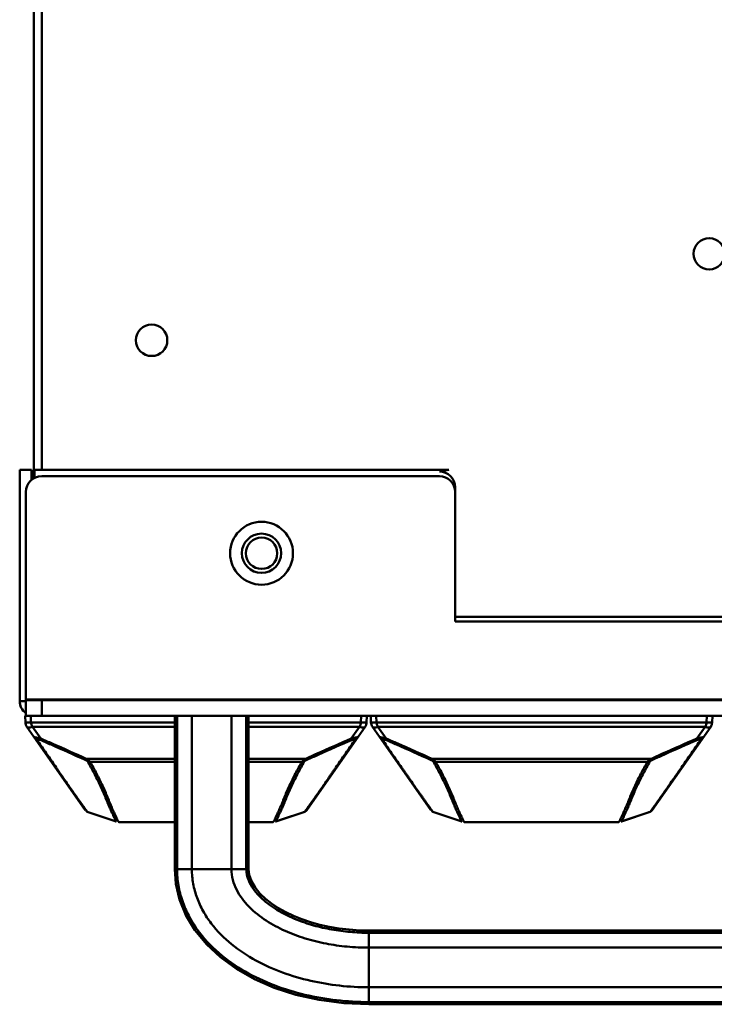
# Model space of a CAD drawing. Header units: millimetres. Extents: x 6596 to 7860, y -415 to 716.
# Tile 22 of 56: x 7684 to 7772, y -171 to -45. Entities that reach past the tile are written whole.
import ezdxf

# ---------------------------------------------------------------- set-up
doc = ezdxf.new("R2010")
doc.units = ezdxf.units.MM
doc.header["$LTSCALE"] = 81.675
doc.layers.get('0').update_dxf_attribs({"linetype": 'CONTINUOUS'})

msp = doc.modelspace()

# ---------------------------------------------------------------- linework, layer by layer
at = {"linetype": 'Continuous', "lineweight": 50}
for p, q in [((7685.36, -103.67), (7685.36, 318.92)), ((7686.36, 318.92), (7686.36, -102.58)), ((7685.06, -102.58), (7683.56, -102.58)), ((7683.56, -102.58), (7683.56, -131.98)), ((7685.06, -102.58), (7685.06, -103.88)), ((7685.46, -102.58), (7738.21, -102.58)), ((7685.46, -103.62), (7685.46, -102.58)), ((7737.01, -102.78), (7738.21, -102.58)), ((7686.36, -103.38), (7737.01, -103.38)), ((7739.01, -121.88), (7739.01, -104.78)), ((7684.36, -133.88), (7684.36, -105.38)), ((7805.01, -121.28), (7739.01, -121.28)), ((7805.01, -121.88), (7739.01, -121.88)), ((7684.36, -131.98), (7683.56, -131.98)), ((7684.36, -131.78), (7859.66, -131.78)), ((7684.36, -131.88), (7859.66, -131.88)), ((7686.36, -133.88), (7686.36, -131.88)), ((7684.29, -134.71), (7684.26, -133.88)), ((7684.36, -133.88), (7859.66, -133.88)), ((7685, -134.71), (7684.97, -133.88)), ((7703.32, -153.38), (7703.32, -133.88)), ((7703.6, -133.88), (7703.6, -153.38)), ((7705.49, -133.88), (7705.49, -153.38)), ((7710.53, -133.88), (7710.53, -153.38)), ((7712.42, -133.88), (7712.42, -153.38)), ((7712.7, -153.38), (7712.7, -133.88)), ((7727.05, -133.88), (7727.02, -134.71)), ((7727.76, -133.88), (7727.73, -134.71)), ((7728.29, -134.71), (7728.26, -133.88)), ((7729, -134.71), (7728.97, -133.88)), ((7771.05, -133.88), (7771.02, -134.71)), ((7771.76, -133.88), (7771.73, -134.71)), ((7684.47, -135.25), (7691.91, -145.88)), ((7703.32, -134.71), (7685, -134.71)), ((7703.32, -135.25), (7685.18, -135.25)), ((7686.24, -136.76), (7685.18, -135.25)), ((7727.02, -134.71), (7712.7, -134.71)), ((7726.84, -135.25), (7712.7, -135.25)), ((7720.11, -145.88), (7727.55, -135.25)), ((7726.84, -135.25), (7725.78, -136.76)), ((7735.91, -145.88), (7728.47, -135.25)), ((7771.02, -134.71), (7729, -134.71)), ((7770.84, -135.25), (7729.18, -135.25)), ((7730.24, -136.76), (7729.18, -135.25)), ((7764.11, -145.88), (7771.55, -135.25)), ((7770.84, -135.25), (7769.78, -136.76)), ((7703.32, -139.33), (7692.04, -139.33)), ((7703.32, -139.73), (7692.54, -139.73)), ((7719.98, -139.33), (7712.7, -139.33)), ((7719.48, -139.73), (7712.7, -139.73)), ((7763.98, -139.33), (7736.04, -139.33)), ((7763.48, -139.73), (7736.54, -139.73)), ((7691.91, -145.87), (7691.91, -145.88)), ((7691.91, -145.87), (7691.91, -145.88)), ((7691.91, -145.88), (7691.91, -145.88)), ((7692.16, -146.07), (7692.17, -146.07)), ((7692.17, -146.07), (7695.85, -147.32)), ((7692.18, -146.07), (7692.17, -146.07)), ((7692.17, -146.07), (7695.1, -147.07)), ((7692.17, -146.07), (7692.17, -146.07)), ((7692.17, -146.07), (7692.17, -146.07)), ((7692.17, -146.07), (7692.17, -146.07)), ((7692.17, -146.07), (7692.17, -146.07)), ((7692.17, -146.07), (7692.17, -146.07)), ((7692.17, -146.07), (7692.17, -146.07)), ((7716.17, -147.32), (7719.85, -146.07)), ((7716.66, -147.16), (7719.85, -146.07)), ((7719.69, -146.13), (7719.85, -146.07)), ((7719.85, -146.07), (7719.85, -146.07)), ((7719.85, -146.07), (7719.85, -146.07)), ((7719.85, -146.07), (7719.85, -146.07)), ((7719.85, -146.07), (7719.85, -146.07)), ((7719.85, -146.07), (7719.85, -146.07)), ((7719.85, -146.07), (7719.85, -146.07)), ((7720.11, -145.88), (7720.11, -145.87)), ((7720.11, -145.88), (7720.11, -145.88)), ((7735.91, -145.87), (7735.91, -145.88)), ((7735.91, -145.87), (7735.91, -145.88)), ((7735.91, -145.87), (7735.91, -145.87)), ((7735.91, -145.87), (7735.91, -145.87)), ((7735.91, -145.87), (7735.91, -145.87)), ((7736.16, -146.07), (7736.17, -146.07)), ((7736.16, -146.07), (7736.17, -146.07)), ((7736.17, -146.07), (7739.85, -147.32)), ((7736.18, -146.07), (7736.17, -146.07)), ((7736.17, -146.07), (7739.1, -147.07)), ((7736.17, -146.07), (7736.17, -146.07)), ((7736.17, -146.07), (7736.17, -146.07)), ((7736.17, -146.07), (7736.17, -146.07)), ((7736.17, -146.07), (7736.17, -146.07)), ((7736.17, -146.07), (7736.17, -146.07)), ((7736.17, -146.07), (7736.17, -146.07)), ((7760.17, -147.32), (7763.85, -146.07)), ((7760.66, -147.16), (7763.85, -146.07)), ((7763.69, -146.13), (7763.85, -146.07)), ((7763.85, -146.07), (7763.85, -146.07)), ((7763.85, -146.07), (7763.85, -146.07)), ((7763.85, -146.07), (7763.85, -146.07)), ((7763.85, -146.07), (7763.85, -146.07)), ((7763.85, -146.07), (7763.85, -146.07)), ((7763.85, -146.07), (7763.85, -146.07)), ((7764.11, -145.88), (7764.11, -145.87)), ((7764.11, -145.88), (7764.11, -145.88)), ((7764.11, -145.88), (7764.11, -145.88)), ((7695.78, -147.3), (7695.85, -147.32)), ((7695.78, -147.3), (7695.85, -147.32)), ((7695.85, -147.32), (7695.85, -147.32)), ((7695.85, -147.32), (7695.85, -147.32)), ((7695.85, -147.32), (7695.85, -147.32)), ((7695.85, -147.32), (7695.85, -147.32)), ((7695.85, -147.32), (7695.85, -147.32)), ((7695.85, -147.32), (7695.85, -147.32)), ((7695.85, -147.32), (7695.85, -147.32)), ((7695.85, -147.32), (7695.85, -147.32)), ((7695.85, -147.32), (7695.85, -147.32)), ((7695.85, -147.32), (7695.85, -147.32)), ((7695.85, -147.32), (7695.85, -147.32)), ((7695.85, -147.32), (7695.85, -147.32)), ((7696.17, -147.38), (7703.32, -147.38)), ((7699.92, -147.38), (7698.46, -147.38)), ((7703.32, -147.38), (7699.92, -147.38)), ((7712.7, -147.38), (7715.85, -147.38)), ((7712.7, -147.38), (7715.84, -147.38)), ((7713.56, -147.38), (7712.7, -147.38)), ((7713.55, -147.38), (7715.84, -147.38)), ((7715.84, -147.38), (7715.84, -147.38)), ((7715.84, -147.38), (7715.84, -147.38)), ((7715.84, -147.38), (7715.84, -147.38)), ((7715.84, -147.38), (7715.84, -147.38)), ((7716.14, -147.33), (7716.15, -147.33)), ((7716.15, -147.33), (7716.17, -147.32)), ((7716.24, -147.3), (7716.17, -147.32)), ((7716.24, -147.3), (7716.17, -147.32)), ((7716.24, -147.3), (7716.17, -147.32)), ((7716.17, -147.32), (7716.17, -147.32)), ((7716.17, -147.32), (7716.17, -147.32)), ((7716.17, -147.32), (7716.17, -147.32)), ((7716.17, -147.32), (7716.17, -147.32)), ((7716.17, -147.32), (7716.17, -147.32)), ((7739.78, -147.3), (7739.85, -147.32)), ((7739.85, -147.32), (7739.78, -147.3)), ((7739.78, -147.3), (7739.85, -147.32)), ((7739.85, -147.32), (7739.85, -147.32)), ((7739.85, -147.32), (7739.85, -147.32)), ((7739.85, -147.32), (7739.85, -147.32)), ((7739.85, -147.32), (7739.85, -147.32)), ((7739.85, -147.32), (7739.85, -147.32)), ((7739.85, -147.32), (7739.85, -147.32)), ((7739.85, -147.32), (7739.85, -147.32)), ((7739.85, -147.32), (7739.85, -147.32)), ((7739.85, -147.32), (7739.85, -147.32)), ((7739.85, -147.32), (7739.85, -147.32)), ((7739.85, -147.32), (7739.85, -147.32)), ((7739.85, -147.32), (7739.85, -147.32)), ((7739.85, -147.32), (7739.85, -147.32)), ((7740.17, -147.38), (7759.85, -147.38)), ((7740.18, -147.38), (7759.84, -147.38)), ((7743.92, -147.38), (7742.46, -147.38)), ((7757.54, -147.38), (7757.55, -147.38)), ((7757.55, -147.38), (7759.84, -147.38)), ((7759.84, -147.38), (7759.84, -147.38)), ((7759.84, -147.38), (7759.84, -147.38)), ((7759.84, -147.38), (7759.84, -147.38)), ((7759.84, -147.38), (7759.84, -147.38)), ((7760.14, -147.33), (7760.15, -147.33)), ((7760.15, -147.33), (7760.17, -147.32)), ((7760.24, -147.3), (7760.17, -147.32)), ((7760.24, -147.3), (7760.17, -147.32)), ((7760.24, -147.3), (7760.17, -147.32)), ((7760.17, -147.32), (7760.17, -147.32)), ((7760.17, -147.32), (7760.17, -147.32)), ((7760.17, -147.32), (7760.17, -147.32)), ((7760.17, -147.32), (7760.17, -147.32)), ((7760.17, -147.32), (7760.17, -147.32)), ((7703.32, -153.38), (7703.6, -153.38)), ((7703.32, -153.38), (7703.45, -155.22)), ((7705.49, -153.38), (7703.6, -153.38)), ((7705.49, -153.38), (7710.53, -153.38)), ((7712.42, -153.38), (7710.53, -153.38)), ((7712.42, -153.38), (7712.7, -153.38)), ((7816.01, -161.18), (7728.01, -161.18)), ((7728.01, -161.18), (7728.01, -170.57)), ((7728.01, -161.47), (7816.01, -161.47)), ((7728.01, -163.36), (7816.01, -163.36)), ((7728.01, -168.4), (7816.01, -168.4)), ((7728.01, -170.28), (7816.01, -170.28)), ((7816.01, -170.57), (7728.01, -170.57))]:
    msp.add_line(p, q, dxfattribs=at)
for points in [[(7692.03, -146), (7692.05, -146.01), (7692.07, -146.02), (7692.09, -146.04), (7692.11, -146.05), (7692.13, -146.06), (7692.16, -146.07)], [(7719.85, -146.07), (7719.87, -146.07), (7719.89, -146.05), (7719.92, -146.04), (7719.94, -146.03), (7719.97, -146.01), (7719.99, -146), (7720.01, -145.98), (7720.03, -145.96), (7720.05, -145.94), (7720.07, -145.92), (7720.09, -145.9), (7720.11, -145.88)], [(7736.03, -146), (7736.05, -146.01), (7736.07, -146.02), (7736.09, -146.04), (7736.11, -146.05), (7736.13, -146.06), (7736.16, -146.07)], [(7763.85, -146.07), (7763.87, -146.07), (7763.89, -146.05), (7763.92, -146.04), (7763.94, -146.03), (7763.97, -146.01), (7763.99, -146), (7764.01, -145.98), (7764.03, -145.96), (7764.05, -145.94), (7764.07, -145.92), (7764.09, -145.9), (7764.11, -145.88)], [(7695.85, -147.32), (7695.85, -147.32), (7695.85, -147.32)], [(7715.84, -147.38), (7715.84, -147.38), (7715.84, -147.38)], [(7715.84, -147.38), (7715.84, -147.38), (7715.84, -147.38), (7715.84, -147.38), (7715.84, -147.38), (7715.84, -147.38)], [(7716.17, -147.32), (7716.17, -147.32), (7716.17, -147.32), (7716.17, -147.32), (7716.17, -147.32), (7716.17, -147.32)], [(7739.85, -147.32), (7739.85, -147.32), (7739.85, -147.32)], [(7759.84, -147.38), (7759.84, -147.38), (7759.84, -147.38)], [(7759.84, -147.38), (7759.84, -147.38), (7759.84, -147.38), (7759.84, -147.38), (7759.84, -147.38), (7759.84, -147.38)], [(7760.17, -147.32), (7760.17, -147.32), (7760.17, -147.32), (7760.17, -147.32), (7760.17, -147.32), (7760.17, -147.32)], [(7703.32, -153.38), (7703.46, -155.23), (7703.92, -157.24), (7704.74, -159.23), (7705.88, -161.14), (7707.36, -162.93), (7709.13, -164.58), (7711.17, -166.06), (7713.47, -167.36), (7716, -168.46), (7718.74, -169.35), (7721.7, -170.02), (7724.85, -170.43), (7728.01, -170.57)], [(7728.01, -161.18), (7726.86, -161.16), (7725.52, -161.07), (7724.22, -160.92), (7722.97, -160.71), (7721.76, -160.44), (7720.6, -160.12), (7719.5, -159.75), (7718.44, -159.33), (7717.44, -158.85), (7716.5, -158.33), (7715.64, -157.76), (7714.85, -157.14), (7714.15, -156.45), (7713.55, -155.72), (7713.08, -154.93), (7712.79, -154.12), (7712.7, -153.38)], [(7728.01, -161.18), (7726.84, -161.16), (7725.5, -161.07), (7724.21, -160.92), (7722.96, -160.7), (7721.75, -160.44), (7720.59, -160.12), (7719.49, -159.75), (7718.43, -159.32), (7717.43, -158.85), (7716.49, -158.32), (7715.63, -157.75), (7714.85, -157.13), (7714.14, -156.45), (7713.54, -155.71), (7713.08, -154.92), (7712.79, -154.11), (7712.7, -153.38)], [(7703.45, -155.22), (7703.92, -157.23), (7704.73, -159.22), (7705.88, -161.13), (7707.35, -162.92), (7709.12, -164.57), (7711.16, -166.06), (7713.46, -167.35), (7715.98, -168.46), (7718.73, -169.35), (7721.69, -170.01), (7724.84, -170.43), (7728.01, -170.57)]]:
    msp.add_lwpolyline(points, dxfattribs=at)
for centre, radius in [((7771.36, -75.08), 2), ((7700.36, -86.08), 2), ((7714.36, -113.18), 4), ((7714.36, -113.18), 2.5), ((7714.36, -113.18), 2)]:
    msp.add_circle(centre, radius, dxfattribs=at)
for centre, radius, start, end in [((7686.36, -105.38), 2, 90, 180), ((7737.01, -104.78), 2, 0, 90), ((7737.01, -105.38), 2, 0, 90), ((7685.46, -131.98), 1.9, 180, 233.8564), ((7685.29, -134.67), 1, 182, 215), ((7686, -134.67), 1, 182, 215), ((7726.02, -134.67), 1, 325, 358), ((7726.73, -134.67), 1, 325, 358), ((7729.29, -134.67), 1, 182, 215), ((7730, -134.67), 1, 182, 215), ((7770.02, -134.67), 1, 325, 358), ((7770.73, -134.67), 1, 325, 358), ((7719.67, -145.57), 0.531, 324.8045, 325), ((7763.67, -145.57), 0.531, 324.8045, 325), ((7698.47, -146.88), 0.501, 270, 270.1455), ((7713.55, -146.88), 0.501, 269.8545, 270), ((7742.47, -146.88), 0.501, 270, 270.1455), ((7757.55, -146.88), 0.501, 269.8545, 270)]:
    msp.add_arc(centre, radius, start, end, dxfattribs=at)
for points, knots in [([(7684.29, -134.71), (7684.29, -134.71), (7684.29, -134.71), (7684.29, -134.71), (7684.3, -134.71), (7684.3, -134.71), (7684.31, -134.71), (7684.32, -134.71), (7684.33, -134.72), (7684.35, -134.72), (7684.38, -134.72), (7684.42, -134.72), (7684.46, -134.72), (7684.5, -134.72), (7684.54, -134.72), (7684.59, -134.72), (7684.65, -134.72), (7684.73, -134.72), (7684.85, -134.71), (7684.94, -134.71), (7685, -134.71)], [0, 0, 0, 0, 0.002791, 0.0052, 0.008312, 0.016514, 0.027163, 0.04002, 0.05493, 0.090369, 0.132495, 0.180769, 0.234813, 0.294447, 0.359583, 0.430314, 0.506827, 0.589507, 0.776049, 1, 1, 1, 1]), ([(7684.47, -135.25), (7684.48, -135.26), (7684.49, -135.28), (7684.52, -135.3), (7684.55, -135.32), (7684.6, -135.34), (7684.66, -135.36), (7684.75, -135.36), (7684.84, -135.35), (7684.94, -135.33), (7685.06, -135.3), (7685.14, -135.27), (7685.18, -135.25)], [0, 0, 0, 0, 0.049009, 0.09663, 0.144157, 0.192499, 0.293955, 0.404832, 0.527736, 0.665267, 0.82085, 1, 1, 1, 1]), ([(7727.55, -135.25), (7727.54, -135.26), (7727.53, -135.28), (7727.5, -135.3), (7727.47, -135.32), (7727.42, -135.34), (7727.36, -135.36), (7727.27, -135.36), (7727.18, -135.35), (7727.08, -135.33), (7726.96, -135.3), (7726.88, -135.27), (7726.84, -135.25)], [0, 0, 0, 0, 0.049009, 0.09663, 0.144157, 0.192499, 0.293955, 0.404832, 0.527736, 0.665267, 0.82085, 1, 1, 1, 1]), ([(7727.73, -134.71), (7727.73, -134.71), (7727.73, -134.71), (7727.73, -134.71), (7727.72, -134.71), (7727.72, -134.71), (7727.71, -134.71), (7727.7, -134.71), (7727.69, -134.72), (7727.67, -134.72), (7727.64, -134.72), (7727.6, -134.72), (7727.56, -134.72), (7727.52, -134.72), (7727.48, -134.72), (7727.43, -134.72), (7727.37, -134.72), (7727.29, -134.72), (7727.17, -134.71), (7727.08, -134.71), (7727.02, -134.71)], [0, 0, 0, 0, 0.002791, 0.0052, 0.008312, 0.016514, 0.027163, 0.04002, 0.05493, 0.090369, 0.132495, 0.180769, 0.234813, 0.294447, 0.359583, 0.430314, 0.506827, 0.589507, 0.776049, 1, 1, 1, 1]), ([(7728.29, -134.71), (7728.29, -134.71), (7728.29, -134.71), (7728.29, -134.71), (7728.3, -134.71), (7728.3, -134.71), (7728.31, -134.71), (7728.32, -134.71), (7728.33, -134.72), (7728.35, -134.72), (7728.38, -134.72), (7728.42, -134.72), (7728.46, -134.72), (7728.5, -134.72), (7728.54, -134.72), (7728.59, -134.72), (7728.65, -134.72), (7728.73, -134.72), (7728.85, -134.71), (7728.94, -134.71), (7729, -134.71)], [0, 0, 0, 0, 0.002791, 0.0052, 0.008312, 0.016514, 0.027163, 0.04002, 0.05493, 0.090369, 0.132495, 0.180769, 0.234813, 0.294447, 0.359583, 0.430314, 0.506827, 0.589507, 0.776049, 1, 1, 1, 1]), ([(7728.47, -135.25), (7728.48, -135.26), (7728.49, -135.28), (7728.52, -135.3), (7728.55, -135.32), (7728.6, -135.34), (7728.66, -135.36), (7728.75, -135.36), (7728.84, -135.35), (7728.94, -135.33), (7729.06, -135.3), (7729.14, -135.27), (7729.18, -135.25)], [0, 0, 0, 0, 0.049009, 0.09663, 0.144157, 0.192499, 0.293955, 0.404832, 0.527736, 0.665267, 0.82085, 1, 1, 1, 1]), ([(7771.55, -135.25), (7771.54, -135.26), (7771.53, -135.28), (7771.5, -135.3), (7771.47, -135.32), (7771.42, -135.34), (7771.36, -135.36), (7771.27, -135.36), (7771.18, -135.35), (7771.08, -135.33), (7770.96, -135.3), (7770.88, -135.27), (7770.84, -135.25)], [0, 0, 0, 0, 0.049009, 0.09663, 0.144157, 0.192499, 0.293955, 0.404832, 0.527736, 0.665267, 0.82085, 1, 1, 1, 1]), ([(7771.73, -134.71), (7771.73, -134.71), (7771.73, -134.71), (7771.73, -134.71), (7771.72, -134.71), (7771.72, -134.71), (7771.71, -134.71), (7771.7, -134.71), (7771.69, -134.72), (7771.67, -134.72), (7771.64, -134.72), (7771.6, -134.72), (7771.56, -134.72), (7771.52, -134.72), (7771.48, -134.72), (7771.43, -134.72), (7771.37, -134.72), (7771.29, -134.72), (7771.17, -134.71), (7771.08, -134.71), (7771.02, -134.71)], [0, 0, 0, 0, 0.002791, 0.0052, 0.008312, 0.016514, 0.027163, 0.04002, 0.05493, 0.090369, 0.132495, 0.180769, 0.234813, 0.294447, 0.359583, 0.430314, 0.506827, 0.589507, 0.776049, 1, 1, 1, 1]), ([(7685.4, -136.58), (7685.4, -136.58), (7685.4, -136.58), (7685.4, -136.58), (7685.4, -136.58), (7685.4, -136.58), (7685.41, -136.58), (7685.41, -136.58), (7685.41, -136.58), (7685.42, -136.58), (7685.42, -136.58), (7685.43, -136.58), (7685.45, -136.58), (7685.47, -136.59), (7685.49, -136.59), (7685.52, -136.6), (7685.55, -136.6), (7685.59, -136.61), (7685.62, -136.61), (7685.67, -136.62), (7685.73, -136.63), (7685.8, -136.65), (7685.87, -136.66), (7685.93, -136.68), (7686.02, -136.7), (7686.12, -136.73), (7686.2, -136.75), (7686.24, -136.76)], [0, 0, 0, 0, 0.002082, 0.002926, 0.004009, 0.005563, 0.007714, 0.010545, 0.014123, 0.01851, 0.023781, 0.03727, 0.055199, 0.078262, 0.10721, 0.142162, 0.181335, 0.222851, 0.265392, 0.308009, 0.392405, 0.474921, 0.555298, 0.633623, 0.710052, 0.85789, 1, 1, 1, 1]), ([(7685.4, -136.58), (7685.42, -136.6), (7685.45, -136.64), (7685.51, -136.7), (7685.58, -136.74), (7685.63, -136.76), (7685.66, -136.77)], [0, 0, 0, 0, 0.251986, 0.49853, 0.74581, 1, 1, 1, 1]), ([(7685.66, -136.77), (7685.66, -136.77), (7685.66, -136.77), (7685.67, -136.77), (7685.68, -136.77), (7685.69, -136.77), (7685.7, -136.77), (7685.71, -136.77), (7685.71, -136.77), (7685.72, -136.78), (7685.72, -136.78), (7685.73, -136.78), (7685.73, -136.78), (7685.73, -136.78), (7685.74, -136.78), (7685.75, -136.78), (7685.76, -136.78), (7685.78, -136.79), (7685.8, -136.79), (7685.83, -136.8), (7685.87, -136.82), (7685.91, -136.83), (7685.96, -136.85), (7686.02, -136.87), (7686.07, -136.89), (7686.1, -136.9)], [0, 0, 0, 0, 0.008605, 0.019464, 0.048504, 0.066575, 0.0863, 0.106208, 0.1245, 0.138709, 0.1474, 0.152588, 0.157403, 0.165379, 0.179246, 0.199369, 0.225593, 0.257192, 0.293351, 0.376354, 0.469548, 0.569452, 0.673755, 0.780911, 1, 1, 1, 1]), ([(7692.17, -146.07), (7692.17, -146.07), (7692.17, -146.07), (7692.17, -146.07), (7692.17, -146.07), (7692.17, -146.07), (7692.17, -146.07), (7692.17, -146.06), (7692.16, -146.06), (7692.16, -146.05), (7692.15, -146.04), (7692.13, -146.01), (7692.11, -145.99), (7692.09, -145.95), (7692.05, -145.91), (7692.02, -145.86), (7691.97, -145.8), (7691.9, -145.7), (7691.79, -145.55), (7691.64, -145.33), (7691.49, -145.12), (7691.35, -144.93), (7691.23, -144.76), (7691.11, -144.59), (7690.94, -144.35), (7690.73, -144.05), (7690.47, -143.69), (7690.21, -143.33), (7689.96, -142.97), (7689.62, -142.48), (7689.28, -142), (7688.95, -141.51), (7688.69, -141.15), (7688.44, -140.78), (7688.1, -140.3), (7687.68, -139.69), (7687.18, -138.96), (7686.67, -138.23), (7686.16, -137.5), (7685.83, -137.02), (7685.66, -136.77)], [0, 0, 0, 0, 0.000025, 0.000093, 0.000218, 0.000412, 0.00069, 0.001067, 0.001559, 0.002184, 0.003893, 0.006251, 0.009315, 0.01315, 0.017818, 0.023381, 0.029899, 0.03744, 0.05585, 0.079068, 0.10752, 0.123913, 0.141757, 0.160717, 0.1802, 0.219249, 0.258038, 0.296987, 0.336029, 0.375011, 0.452996, 0.492015, 0.531075, 0.570184, 0.609281, 0.687411, 0.765556, 0.843706, 0.921855, 1, 1, 1, 1]), ([(7686.24, -136.76), (7686.23, -136.78), (7686.2, -136.82), (7686.17, -136.86), (7686.15, -136.88), (7686.13, -136.89), (7686.11, -136.9), (7686.1, -136.9), (7686.1, -136.9)], [0, 0, 0, 0, 0.34819, 0.624947, 0.739818, 0.839927, 0.926159, 1, 1, 1, 1]), ([(7686.1, -136.9), (7686.59, -137.11), (7688.52, -137.95), (7690.45, -138.81), (7691.89, -139.47)], [0, 0, 0, 0, 0.250409, 1, 1, 1, 1]), ([(7686.24, -136.76), (7686.73, -136.97), (7688.67, -137.81), (7690.6, -138.67), (7692.04, -139.33)], [0, 0, 0, 0, 0.25041, 1, 1, 1, 1]), ([(7726.36, -136.77), (7726.19, -137.02), (7725.86, -137.5), (7725.35, -138.23), (7724.84, -138.96), (7724.34, -139.69), (7723.92, -140.3), (7723.58, -140.78), (7723.33, -141.15), (7723.07, -141.51), (7722.74, -142), (7722.4, -142.48), (7722.06, -142.97), (7721.81, -143.33), (7721.55, -143.69), (7721.3, -144.05), (7721.04, -144.41), (7720.79, -144.75), (7720.57, -145.07), (7720.38, -145.33), (7720.25, -145.52), (7720.16, -145.65), (7720.1, -145.73), (7720.05, -145.8), (7720, -145.86), (7719.97, -145.91), (7719.94, -145.95), (7719.91, -145.99), (7719.89, -146.01), (7719.87, -146.04), (7719.86, -146.05), (7719.86, -146.06), (7719.85, -146.06), (7719.85, -146.07), (7719.85, -146.07), (7719.85, -146.07), (7719.85, -146.07), (7719.85, -146.07), (7719.85, -146.07), (7719.85, -146.07)], [0, 0, 0, 0, 0.078143, 0.156293, 0.234444, 0.312587, 0.390713, 0.42981, 0.468924, 0.507987, 0.547004, 0.624984, 0.663969, 0.703013, 0.741959, 0.780738, 0.819785, 0.858235, 0.892479, 0.920929, 0.944144, 0.953925, 0.962555, 0.970097, 0.976616, 0.982178, 0.986846, 0.990679, 0.993738, 0.996092, 0.997809, 0.998445, 0.998944, 0.999322, 0.999599, 0.99979, 0.999911, 0.999976, 1, 1, 1, 1]), ([(7719.98, -139.33), (7720.46, -139.11), (7722.39, -138.24), (7724.32, -137.39), (7725.78, -136.76)], [0, 0, 0, 0, 0.249585, 1, 1, 1, 1]), ([(7720.13, -139.47), (7720.61, -139.25), (7722.53, -138.38), (7724.46, -137.53), (7725.92, -136.9)], [0, 0, 0, 0, 0.249586, 1, 1, 1, 1]), ([(7725.78, -136.76), (7725.82, -136.75), (7725.9, -136.73), (7726, -136.7), (7726.09, -136.68), (7726.15, -136.66), (7726.22, -136.65), (7726.29, -136.63), (7726.35, -136.62), (7726.4, -136.61), (7726.43, -136.61), (7726.47, -136.6), (7726.5, -136.6), (7726.53, -136.59), (7726.55, -136.59), (7726.57, -136.58), (7726.59, -136.58), (7726.6, -136.58), (7726.6, -136.58), (7726.61, -136.58), (7726.61, -136.58), (7726.61, -136.58), (7726.62, -136.58), (7726.62, -136.58), (7726.62, -136.58), (7726.62, -136.58), (7726.62, -136.58), (7726.62, -136.58)], [0, 0, 0, 0, 0.142109, 0.289946, 0.366375, 0.4447, 0.525076, 0.607592, 0.691989, 0.734607, 0.777146, 0.818659, 0.857841, 0.892793, 0.921737, 0.9448, 0.96273, 0.97622, 0.98149, 0.985878, 0.989455, 0.992286, 0.994437, 0.995991, 0.997074, 0.997918, 1, 1, 1, 1]), ([(7725.78, -136.76), (7725.79, -136.78), (7725.82, -136.82), (7725.85, -136.86), (7725.87, -136.88), (7725.89, -136.89), (7725.91, -136.9), (7725.92, -136.9), (7725.92, -136.9)], [0, 0, 0, 0, 0.34819, 0.624947, 0.739818, 0.839927, 0.926159, 1, 1, 1, 1]), ([(7725.92, -136.9), (7725.95, -136.89), (7726, -136.87), (7726.06, -136.85), (7726.11, -136.83), (7726.15, -136.82), (7726.19, -136.8), (7726.22, -136.79), (7726.24, -136.79), (7726.26, -136.78), (7726.27, -136.78), (7726.28, -136.78), (7726.29, -136.78), (7726.29, -136.78), (7726.29, -136.78), (7726.3, -136.78), (7726.3, -136.78), (7726.31, -136.77), (7726.31, -136.77), (7726.32, -136.77), (7726.33, -136.77), (7726.34, -136.77), (7726.35, -136.77), (7726.36, -136.77), (7726.36, -136.77), (7726.36, -136.77)], [0, 0, 0, 0, 0.219087, 0.326243, 0.430547, 0.53045, 0.623643, 0.706647, 0.742807, 0.774406, 0.800629, 0.820756, 0.83462, 0.842592, 0.847417, 0.852601, 0.861286, 0.875502, 0.893791, 0.913699, 0.933425, 0.951495, 0.980536, 0.991396, 1, 1, 1, 1]), ([(7726.62, -136.58), (7726.6, -136.6), (7726.57, -136.64), (7726.51, -136.7), (7726.44, -136.74), (7726.39, -136.76), (7726.36, -136.77)], [0, 0, 0, 0, 0.251986, 0.49853, 0.74581, 1, 1, 1, 1]), ([(7729.4, -136.58), (7729.4, -136.58), (7729.4, -136.58), (7729.4, -136.58), (7729.4, -136.58), (7729.4, -136.58), (7729.41, -136.58), (7729.41, -136.58), (7729.41, -136.58), (7729.42, -136.58), (7729.42, -136.58), (7729.43, -136.58), (7729.45, -136.58), (7729.47, -136.59), (7729.49, -136.59), (7729.52, -136.6), (7729.55, -136.6), (7729.59, -136.61), (7729.62, -136.61), (7729.67, -136.62), (7729.73, -136.63), (7729.8, -136.65), (7729.87, -136.66), (7729.93, -136.68), (7730.02, -136.7), (7730.12, -136.73), (7730.2, -136.75), (7730.24, -136.76)], [0, 0, 0, 0, 0.002082, 0.002926, 0.004009, 0.005563, 0.007714, 0.010545, 0.014123, 0.01851, 0.023781, 0.03727, 0.055199, 0.078262, 0.10721, 0.142162, 0.181335, 0.222851, 0.265392, 0.308009, 0.392405, 0.474921, 0.555298, 0.633623, 0.710052, 0.85789, 1, 1, 1, 1]), ([(7729.4, -136.58), (7729.42, -136.6), (7729.45, -136.64), (7729.51, -136.7), (7729.58, -136.74), (7729.63, -136.76), (7729.66, -136.77)], [0, 0, 0, 0, 0.251986, 0.49853, 0.74581, 1, 1, 1, 1]), ([(7736.17, -146.07), (7736.17, -146.07), (7736.17, -146.07), (7736.17, -146.07), (7736.17, -146.07), (7736.17, -146.07), (7736.17, -146.07), (7736.17, -146.06), (7736.16, -146.06), (7736.16, -146.05), (7736.15, -146.04), (7736.13, -146.01), (7736.11, -145.99), (7736.09, -145.95), (7736.05, -145.91), (7736.02, -145.86), (7735.97, -145.8), (7735.9, -145.7), (7735.79, -145.55), (7735.64, -145.33), (7735.49, -145.12), (7735.35, -144.93), (7735.23, -144.76), (7735.11, -144.59), (7734.94, -144.35), (7734.73, -144.05), (7734.47, -143.69), (7734.21, -143.33), (7733.96, -142.97), (7733.62, -142.48), (7733.28, -142), (7732.95, -141.51), (7732.69, -141.15), (7732.44, -140.78), (7732.1, -140.3), (7731.68, -139.69), (7731.18, -138.96), (7730.67, -138.23), (7730.16, -137.5), (7729.83, -137.02), (7729.66, -136.77)], [0, 0, 0, 0, 0.000025, 0.000093, 0.000218, 0.000412, 0.00069, 0.001067, 0.001559, 0.002184, 0.003893, 0.006251, 0.009315, 0.01315, 0.017818, 0.023381, 0.029899, 0.03744, 0.05585, 0.079068, 0.10752, 0.123913, 0.141757, 0.160717, 0.1802, 0.219249, 0.258038, 0.296987, 0.336029, 0.375011, 0.452996, 0.492015, 0.531075, 0.570184, 0.609281, 0.687411, 0.765556, 0.843706, 0.921855, 1, 1, 1, 1]), ([(7729.66, -136.77), (7729.66, -136.77), (7729.66, -136.77), (7729.67, -136.77), (7729.68, -136.77), (7729.69, -136.77), (7729.7, -136.77), (7729.71, -136.77), (7729.71, -136.77), (7729.72, -136.78), (7729.72, -136.78), (7729.73, -136.78), (7729.73, -136.78), (7729.73, -136.78), (7729.74, -136.78), (7729.75, -136.78), (7729.76, -136.78), (7729.78, -136.79), (7729.8, -136.79), (7729.83, -136.8), (7729.87, -136.82), (7729.91, -136.83), (7729.96, -136.85), (7730.02, -136.87), (7730.07, -136.89), (7730.1, -136.9)], [0, 0, 0, 0, 0.008605, 0.019464, 0.048504, 0.066575, 0.0863, 0.106208, 0.1245, 0.138709, 0.1474, 0.152588, 0.157403, 0.165379, 0.179246, 0.199369, 0.225593, 0.257192, 0.293351, 0.376354, 0.469548, 0.569452, 0.673755, 0.780911, 1, 1, 1, 1]), ([(7730.24, -136.76), (7730.23, -136.78), (7730.2, -136.82), (7730.17, -136.86), (7730.15, -136.88), (7730.13, -136.89), (7730.11, -136.9), (7730.1, -136.9), (7730.1, -136.9)], [0, 0, 0, 0, 0.34819, 0.624947, 0.739818, 0.839927, 0.926159, 1, 1, 1, 1]), ([(7730.1, -136.9), (7730.59, -137.11), (7732.52, -137.95), (7734.45, -138.81), (7735.89, -139.47)], [0, 0, 0, 0, 0.250409, 1, 1, 1, 1]), ([(7730.24, -136.76), (7730.73, -136.97), (7732.67, -137.81), (7734.6, -138.67), (7736.04, -139.33)], [0, 0, 0, 0, 0.25041, 1, 1, 1, 1]), ([(7770.36, -136.77), (7770.19, -137.02), (7769.86, -137.5), (7769.35, -138.23), (7768.84, -138.96), (7768.34, -139.69), (7767.92, -140.3), (7767.58, -140.78), (7767.33, -141.15), (7767.07, -141.51), (7766.74, -142), (7766.4, -142.48), (7766.06, -142.97), (7765.81, -143.33), (7765.55, -143.69), (7765.3, -144.05), (7765.04, -144.41), (7764.79, -144.75), (7764.57, -145.07), (7764.38, -145.33), (7764.25, -145.52), (7764.16, -145.65), (7764.1, -145.73), (7764.05, -145.8), (7764, -145.86), (7763.97, -145.91), (7763.94, -145.95), (7763.91, -145.99), (7763.89, -146.01), (7763.87, -146.04), (7763.86, -146.05), (7763.86, -146.06), (7763.85, -146.06), (7763.85, -146.07), (7763.85, -146.07), (7763.85, -146.07), (7763.85, -146.07), (7763.85, -146.07), (7763.85, -146.07), (7763.85, -146.07)], [0, 0, 0, 0, 0.078143, 0.156293, 0.234444, 0.312587, 0.390713, 0.42981, 0.468924, 0.507987, 0.547004, 0.624984, 0.663969, 0.703013, 0.741959, 0.780738, 0.819785, 0.858235, 0.892479, 0.920929, 0.944144, 0.953925, 0.962555, 0.970097, 0.976616, 0.982178, 0.986846, 0.990679, 0.993738, 0.996092, 0.997809, 0.998445, 0.998944, 0.999322, 0.999599, 0.99979, 0.999911, 0.999976, 1, 1, 1, 1]), ([(7763.98, -139.33), (7764.46, -139.11), (7766.39, -138.24), (7768.32, -137.39), (7769.78, -136.76)], [0, 0, 0, 0, 0.249585, 1, 1, 1, 1]), ([(7764.13, -139.47), (7764.61, -139.25), (7766.53, -138.38), (7768.46, -137.53), (7769.92, -136.9)], [0, 0, 0, 0, 0.249586, 1, 1, 1, 1]), ([(7769.78, -136.76), (7769.82, -136.75), (7769.9, -136.73), (7770, -136.7), (7770.09, -136.68), (7770.15, -136.66), (7770.22, -136.65), (7770.29, -136.63), (7770.35, -136.62), (7770.4, -136.61), (7770.43, -136.61), (7770.47, -136.6), (7770.5, -136.6), (7770.53, -136.59), (7770.55, -136.59), (7770.57, -136.58), (7770.59, -136.58), (7770.6, -136.58), (7770.6, -136.58), (7770.61, -136.58), (7770.61, -136.58), (7770.61, -136.58), (7770.62, -136.58), (7770.62, -136.58), (7770.62, -136.58), (7770.62, -136.58), (7770.62, -136.58), (7770.62, -136.58)], [0, 0, 0, 0, 0.142109, 0.289946, 0.366375, 0.4447, 0.525076, 0.607592, 0.691989, 0.734607, 0.777146, 0.818659, 0.857841, 0.892793, 0.921737, 0.9448, 0.96273, 0.97622, 0.98149, 0.985878, 0.989455, 0.992286, 0.994437, 0.995991, 0.997074, 0.997918, 1, 1, 1, 1]), ([(7769.78, -136.76), (7769.79, -136.78), (7769.82, -136.82), (7769.85, -136.86), (7769.87, -136.88), (7769.89, -136.89), (7769.91, -136.9), (7769.92, -136.9), (7769.92, -136.9)], [0, 0, 0, 0, 0.34819, 0.624947, 0.739818, 0.839927, 0.926159, 1, 1, 1, 1]), ([(7769.92, -136.9), (7769.95, -136.89), (7770, -136.87), (7770.06, -136.85), (7770.11, -136.83), (7770.15, -136.82), (7770.19, -136.8), (7770.22, -136.79), (7770.24, -136.79), (7770.26, -136.78), (7770.27, -136.78), (7770.28, -136.78), (7770.29, -136.78), (7770.29, -136.78), (7770.29, -136.78), (7770.3, -136.78), (7770.3, -136.78), (7770.31, -136.77), (7770.31, -136.77), (7770.32, -136.77), (7770.33, -136.77), (7770.34, -136.77), (7770.35, -136.77), (7770.36, -136.77), (7770.36, -136.77), (7770.36, -136.77)], [0, 0, 0, 0, 0.219087, 0.326243, 0.430547, 0.53045, 0.623643, 0.706647, 0.742807, 0.774406, 0.800629, 0.820756, 0.83462, 0.842592, 0.847417, 0.852601, 0.861286, 0.875502, 0.893791, 0.913699, 0.933425, 0.951495, 0.980536, 0.991396, 1, 1, 1, 1]), ([(7770.62, -136.58), (7770.6, -136.6), (7770.57, -136.64), (7770.51, -136.7), (7770.44, -136.74), (7770.39, -136.76), (7770.36, -136.77)], [0, 0, 0, 0, 0.251986, 0.49853, 0.74581, 1, 1, 1, 1]), ([(7692.04, -139.33), (7692.03, -139.35), (7692, -139.39), (7691.97, -139.42), (7691.94, -139.45), (7691.92, -139.46), (7691.91, -139.47), (7691.9, -139.47), (7691.89, -139.47)], [0, 0, 0, 0, 0.339421, 0.613994, 0.729857, 0.832255, 0.921934, 1, 1, 1, 1]), ([(7691.89, -139.47), (7691.91, -139.48), (7691.96, -139.51), (7692.03, -139.54), (7692.08, -139.57), (7692.12, -139.59), (7692.14, -139.6), (7692.17, -139.62), (7692.19, -139.63), (7692.2, -139.65), (7692.22, -139.66), (7692.22, -139.66), (7692.23, -139.67), (7692.23, -139.67), (7692.23, -139.67), (7692.23, -139.67), (7692.23, -139.68), (7692.23, -139.68), (7692.22, -139.68), (7692.22, -139.68)], [0, 0, 0, 0, 0.191965, 0.375616, 0.547882, 0.628331, 0.703912, 0.773614, 0.836013, 0.889505, 0.932177, 0.948914, 0.962269, 0.972191, 0.979223, 0.984507, 0.989476, 0.994695, 1, 1, 1, 1]), ([(7692.04, -139.33), (7692.07, -139.35), (7692.12, -139.38), (7692.19, -139.43), (7692.27, -139.47), (7692.34, -139.52), (7692.41, -139.57), (7692.46, -139.62), (7692.49, -139.65), (7692.52, -139.68), (7692.53, -139.7), (7692.54, -139.72), (7692.54, -139.73)], [0, 0, 0, 0, 0.141023, 0.280682, 0.418396, 0.553207, 0.683476, 0.806196, 0.863095, 0.915614, 0.96193, 1, 1, 1, 1]), ([(7692.22, -139.68), (7692.36, -139.92), (7692.63, -140.42), (7693.03, -141.16), (7693.35, -141.78), (7693.59, -142.27), (7693.74, -142.58), (7693.86, -142.83), (7693.98, -143.08), (7694.09, -143.33), (7694.2, -143.58), (7694.28, -143.76), (7694.35, -143.95), (7694.43, -144.13), (7694.51, -144.32), (7694.58, -144.5), (7694.65, -144.68), (7694.72, -144.85), (7694.79, -145.02), (7694.88, -145.22), (7694.98, -145.46), (7695.1, -145.73), (7695.21, -145.97), (7695.31, -146.19), (7695.4, -146.38), (7695.48, -146.56), (7695.55, -146.71), (7695.61, -146.84), (7695.66, -146.95), (7695.71, -147.05), (7695.74, -147.12), (7695.76, -147.17), (7695.78, -147.2), (7695.79, -147.23), (7695.8, -147.25), (7695.81, -147.27), (7695.82, -147.28), (7695.83, -147.3), (7695.83, -147.31), (7695.84, -147.31), (7695.84, -147.32), (7695.84, -147.32), (7695.85, -147.32), (7695.85, -147.32)], [0, 0, 0, 0, 0.100099, 0.19956, 0.298144, 0.34706, 0.395741, 0.420022, 0.444265, 0.49249, 0.516422, 0.540293, 0.564176, 0.588064, 0.611791, 0.635126, 0.657827, 0.679698, 0.70066, 0.720755, 0.7585, 0.793025, 0.8244, 0.852719, 0.878076, 0.900575, 0.920353, 0.937558, 0.95235, 0.964881, 0.975226, 0.979608, 0.983504, 0.98695, 0.989978, 0.992597, 0.994787, 0.996535, 0.997831, 0.998725, 0.999312, 0.999697, 1, 1, 1, 1]), ([(7692.54, -139.73), (7692.49, -139.73), (7692.38, -139.72), (7692.27, -139.7), (7692.22, -139.68)], [0, 0, 0, 0, 0.502015, 1, 1, 1, 1]), ([(7692.54, -139.73), (7692.82, -140.22), (7693.22, -140.96), (7693.67, -141.83), (7693.91, -142.33), (7694.09, -142.71), (7694.26, -143.08), (7694.41, -143.39), (7694.51, -143.64), (7694.59, -143.83), (7694.67, -144.01), (7694.77, -144.26), (7694.89, -144.57), (7695.03, -144.92), (7695.17, -145.24), (7695.29, -145.54), (7695.41, -145.8), (7695.52, -146.05), (7695.62, -146.27), (7695.71, -146.46), (7695.8, -146.63), (7695.87, -146.79), (7695.93, -146.92), (7695.98, -147.03), (7696.03, -147.12), (7696.07, -147.2), (7696.1, -147.26), (7696.12, -147.31), (7696.13, -147.33), (7696.14, -147.35), (7696.15, -147.36), (7696.16, -147.37), (7696.16, -147.37), (7696.17, -147.38), (7696.17, -147.38), (7696.17, -147.38), (7696.17, -147.38)], [0, 0, 0, 0, 0.199783, 0.298481, 0.347479, 0.396249, 0.444824, 0.493149, 0.517178, 0.541118, 0.565014, 0.588926, 0.636137, 0.680909, 0.722133, 0.759997, 0.794614, 0.826046, 0.85438, 0.879713, 0.902148, 0.921822, 0.938893, 0.953523, 0.965859, 0.976014, 0.984104, 0.990325, 0.9928, 0.994873, 0.99655, 0.997823, 0.998699, 0.99927, 0.999669, 1, 1, 1, 1]), ([(7715.85, -147.38), (7715.85, -147.38), (7715.85, -147.38), (7715.86, -147.37), (7715.86, -147.37), (7715.87, -147.36), (7715.88, -147.35), (7715.89, -147.33), (7715.9, -147.31), (7715.92, -147.26), (7715.95, -147.2), (7715.99, -147.12), (7716.04, -147.03), (7716.09, -146.92), (7716.15, -146.79), (7716.22, -146.63), (7716.31, -146.46), (7716.4, -146.27), (7716.5, -146.05), (7716.61, -145.8), (7716.77, -145.43), (7716.95, -145.02), (7717.13, -144.57), (7717.25, -144.26), (7717.35, -144.01), (7717.43, -143.83), (7717.51, -143.64), (7717.59, -143.45), (7717.67, -143.27), (7717.78, -143.02), (7717.93, -142.71), (7718.11, -142.33), (7718.35, -141.83), (7718.8, -140.96), (7719.2, -140.22), (7719.48, -139.73)], [0, 0, 0, 0, 0.000797, 0.00139, 0.002271, 0.003534, 0.005195, 0.007255, 0.009724, 0.015946, 0.024033, 0.034179, 0.046513, 0.06114, 0.078209, 0.097883, 0.120318, 0.145651, 0.173984, 0.205414, 0.24003, 0.319115, 0.363889, 0.41109, 0.434999, 0.458898, 0.482842, 0.506871, 0.530991, 0.55519, 0.603764, 0.652533, 0.701529, 0.800225, 1, 1, 1, 1]), ([(7716.17, -147.32), (7716.17, -147.32), (7716.18, -147.32), (7716.18, -147.32), (7716.18, -147.31), (7716.19, -147.31), (7716.19, -147.3), (7716.2, -147.28), (7716.22, -147.25), (7716.23, -147.23), (7716.24, -147.2), (7716.26, -147.17), (7716.28, -147.12), (7716.31, -147.05), (7716.36, -146.95), (7716.41, -146.84), (7716.47, -146.71), (7716.54, -146.56), (7716.65, -146.31), (7716.78, -146.03), (7716.92, -145.73), (7717.04, -145.46), (7717.14, -145.22), (7717.23, -145.02), (7717.3, -144.85), (7717.37, -144.68), (7717.44, -144.5), (7717.51, -144.32), (7717.59, -144.13), (7717.67, -143.95), (7717.77, -143.7), (7717.88, -143.45), (7717.99, -143.2), (7718.07, -143.02), (7718.16, -142.83), (7718.28, -142.58), (7718.43, -142.27), (7718.67, -141.78), (7718.99, -141.16), (7719.39, -140.42), (7719.66, -139.92), (7719.8, -139.68)], [0, 0, 0, 0, 0.000356, 0.000802, 0.001425, 0.002327, 0.003596, 0.005304, 0.010075, 0.013115, 0.016577, 0.020485, 0.024871, 0.035209, 0.047741, 0.062538, 0.079745, 0.099525, 0.122025, 0.175703, 0.207079, 0.241601, 0.279342, 0.299442, 0.320408, 0.342278, 0.364983, 0.388305, 0.412003, 0.435875, 0.459776, 0.507602, 0.531643, 0.555799, 0.580036, 0.604318, 0.652995, 0.701901, 0.800472, 0.899915, 1, 1, 1, 1]), ([(7719.48, -139.73), (7719.48, -139.72), (7719.49, -139.7), (7719.5, -139.68), (7719.53, -139.65), (7719.56, -139.62), (7719.61, -139.57), (7719.68, -139.52), (7719.75, -139.47), (7719.83, -139.43), (7719.9, -139.38), (7719.95, -139.35), (7719.98, -139.33)], [0, 0, 0, 0, 0.038073, 0.084386, 0.136906, 0.193806, 0.316526, 0.446795, 0.581605, 0.719319, 0.858977, 1, 1, 1, 1]), ([(7719.48, -139.73), (7719.53, -139.73), (7719.64, -139.72), (7719.75, -139.7), (7719.8, -139.68)], [0, 0, 0, 0, 0.502015, 1, 1, 1, 1]), ([(7719.8, -139.68), (7719.8, -139.68), (7719.79, -139.68), (7719.79, -139.68), (7719.79, -139.67), (7719.79, -139.67), (7719.79, -139.67), (7719.79, -139.67), (7719.8, -139.66), (7719.8, -139.66), (7719.82, -139.65), (7719.83, -139.63), (7719.85, -139.62), (7719.88, -139.6), (7719.9, -139.59), (7719.94, -139.57), (7719.99, -139.54), (7720.06, -139.51), (7720.11, -139.48), (7720.13, -139.47)], [0, 0, 0, 0, 0.005317, 0.010534, 0.015499, 0.020785, 0.027816, 0.037734, 0.051088, 0.067827, 0.1105, 0.163992, 0.22639, 0.296092, 0.371674, 0.452122, 0.624387, 0.808035, 1, 1, 1, 1]), ([(7719.98, -139.33), (7719.99, -139.35), (7720.02, -139.39), (7720.05, -139.42), (7720.08, -139.45), (7720.1, -139.46), (7720.11, -139.47), (7720.12, -139.47), (7720.13, -139.47)], [0, 0, 0, 0, 0.339421, 0.613994, 0.729857, 0.832255, 0.921934, 1, 1, 1, 1]), ([(7736.04, -139.33), (7736.03, -139.35), (7736, -139.39), (7735.97, -139.42), (7735.94, -139.45), (7735.92, -139.46), (7735.91, -139.47), (7735.9, -139.47), (7735.89, -139.47)], [0, 0, 0, 0, 0.339421, 0.613994, 0.729857, 0.832255, 0.921934, 1, 1, 1, 1]), ([(7735.89, -139.47), (7735.91, -139.48), (7735.96, -139.51), (7736.03, -139.54), (7736.08, -139.57), (7736.12, -139.59), (7736.14, -139.6), (7736.17, -139.62), (7736.19, -139.63), (7736.2, -139.65), (7736.22, -139.66), (7736.22, -139.66), (7736.23, -139.67), (7736.23, -139.67), (7736.23, -139.67), (7736.23, -139.67), (7736.23, -139.68), (7736.23, -139.68), (7736.22, -139.68), (7736.22, -139.68)], [0, 0, 0, 0, 0.191965, 0.375616, 0.547882, 0.628331, 0.703912, 0.773614, 0.836013, 0.889505, 0.932177, 0.948914, 0.962269, 0.972191, 0.979223, 0.984507, 0.989476, 0.994695, 1, 1, 1, 1]), ([(7736.04, -139.33), (7736.07, -139.35), (7736.12, -139.38), (7736.19, -139.43), (7736.27, -139.47), (7736.34, -139.52), (7736.41, -139.57), (7736.46, -139.62), (7736.49, -139.65), (7736.52, -139.68), (7736.53, -139.7), (7736.54, -139.72), (7736.54, -139.73)], [0, 0, 0, 0, 0.141023, 0.280682, 0.418396, 0.553207, 0.683476, 0.806196, 0.863095, 0.915614, 0.96193, 1, 1, 1, 1]), ([(7736.54, -139.73), (7736.49, -139.73), (7736.38, -139.72), (7736.27, -139.7), (7736.22, -139.68)], [0, 0, 0, 0, 0.502015, 1, 1, 1, 1]), ([(7736.22, -139.68), (7736.36, -139.92), (7736.63, -140.42), (7737.03, -141.16), (7737.35, -141.78), (7737.59, -142.27), (7737.74, -142.58), (7737.86, -142.83), (7737.98, -143.08), (7738.09, -143.33), (7738.2, -143.58), (7738.28, -143.76), (7738.35, -143.95), (7738.43, -144.13), (7738.51, -144.32), (7738.58, -144.5), (7738.65, -144.68), (7738.72, -144.85), (7738.79, -145.02), (7738.88, -145.22), (7738.98, -145.46), (7739.1, -145.73), (7739.21, -145.97), (7739.31, -146.19), (7739.4, -146.38), (7739.48, -146.56), (7739.55, -146.71), (7739.61, -146.84), (7739.66, -146.95), (7739.71, -147.05), (7739.74, -147.12), (7739.76, -147.17), (7739.78, -147.2), (7739.79, -147.23), (7739.8, -147.25), (7739.81, -147.27), (7739.82, -147.28), (7739.83, -147.3), (7739.83, -147.31), (7739.84, -147.31), (7739.84, -147.32), (7739.84, -147.32), (7739.85, -147.32), (7739.85, -147.32)], [0, 0, 0, 0, 0.100099, 0.19956, 0.298144, 0.34706, 0.395741, 0.420022, 0.444265, 0.49249, 0.516422, 0.540293, 0.564176, 0.588064, 0.611791, 0.635126, 0.657827, 0.679698, 0.70066, 0.720755, 0.7585, 0.793025, 0.8244, 0.852719, 0.878076, 0.900575, 0.920353, 0.937558, 0.95235, 0.964881, 0.975226, 0.979608, 0.983504, 0.98695, 0.989978, 0.992597, 0.994787, 0.996535, 0.997831, 0.998725, 0.999312, 0.999697, 1, 1, 1, 1]), ([(7736.54, -139.73), (7736.82, -140.22), (7737.22, -140.96), (7737.67, -141.83), (7737.91, -142.33), (7738.09, -142.71), (7738.26, -143.08), (7738.41, -143.39), (7738.51, -143.64), (7738.59, -143.83), (7738.67, -144.01), (7738.77, -144.26), (7738.89, -144.57), (7739.03, -144.92), (7739.17, -145.24), (7739.29, -145.54), (7739.41, -145.8), (7739.52, -146.05), (7739.62, -146.27), (7739.71, -146.46), (7739.8, -146.63), (7739.87, -146.79), (7739.93, -146.92), (7739.98, -147.03), (7740.03, -147.12), (7740.07, -147.2), (7740.1, -147.26), (7740.12, -147.31), (7740.13, -147.33), (7740.14, -147.35), (7740.15, -147.36), (7740.16, -147.37), (7740.16, -147.37), (7740.17, -147.38), (7740.17, -147.38), (7740.17, -147.38), (7740.17, -147.38)], [0, 0, 0, 0, 0.199783, 0.298481, 0.347479, 0.396249, 0.444824, 0.493149, 0.517178, 0.541118, 0.565014, 0.588926, 0.636137, 0.680909, 0.722133, 0.759997, 0.794614, 0.826046, 0.85438, 0.879713, 0.902148, 0.921822, 0.938893, 0.953523, 0.965859, 0.976014, 0.984104, 0.990325, 0.9928, 0.994873, 0.99655, 0.997823, 0.998699, 0.99927, 0.999669, 1, 1, 1, 1]), ([(7759.85, -147.38), (7759.85, -147.38), (7759.85, -147.38), (7759.86, -147.37), (7759.86, -147.37), (7759.87, -147.36), (7759.88, -147.35), (7759.89, -147.33), (7759.9, -147.31), (7759.92, -147.26), (7759.95, -147.2), (7759.99, -147.12), (7760.04, -147.03), (7760.09, -146.92), (7760.15, -146.79), (7760.22, -146.63), (7760.31, -146.46), (7760.4, -146.27), (7760.5, -146.05), (7760.61, -145.8), (7760.77, -145.43), (7760.95, -145.02), (7761.13, -144.57), (7761.25, -144.26), (7761.35, -144.01), (7761.43, -143.83), (7761.51, -143.64), (7761.59, -143.45), (7761.67, -143.27), (7761.78, -143.02), (7761.93, -142.71), (7762.11, -142.33), (7762.35, -141.83), (7762.8, -140.96), (7763.2, -140.22), (7763.48, -139.73)], [0, 0, 0, 0, 0.000797, 0.00139, 0.002271, 0.003534, 0.005195, 0.007255, 0.009724, 0.015946, 0.024033, 0.034179, 0.046513, 0.06114, 0.078209, 0.097883, 0.120318, 0.145651, 0.173984, 0.205414, 0.24003, 0.319115, 0.363889, 0.41109, 0.434999, 0.458898, 0.482842, 0.506871, 0.530991, 0.55519, 0.603764, 0.652533, 0.701529, 0.800225, 1, 1, 1, 1]), ([(7760.17, -147.32), (7760.17, -147.32), (7760.18, -147.32), (7760.18, -147.32), (7760.18, -147.31), (7760.19, -147.31), (7760.19, -147.3), (7760.2, -147.28), (7760.22, -147.25), (7760.23, -147.23), (7760.24, -147.2), (7760.26, -147.17), (7760.28, -147.12), (7760.31, -147.05), (7760.36, -146.95), (7760.41, -146.84), (7760.47, -146.71), (7760.54, -146.56), (7760.65, -146.31), (7760.78, -146.03), (7760.92, -145.73), (7761.04, -145.46), (7761.14, -145.22), (7761.23, -145.02), (7761.3, -144.85), (7761.37, -144.68), (7761.44, -144.5), (7761.51, -144.32), (7761.59, -144.13), (7761.67, -143.95), (7761.77, -143.7), (7761.88, -143.45), (7761.99, -143.2), (7762.07, -143.02), (7762.16, -142.83), (7762.28, -142.58), (7762.43, -142.27), (7762.67, -141.78), (7762.99, -141.16), (7763.39, -140.42), (7763.66, -139.92), (7763.8, -139.68)], [0, 0, 0, 0, 0.000356, 0.000802, 0.001425, 0.002327, 0.003596, 0.005304, 0.010075, 0.013115, 0.016577, 0.020485, 0.024871, 0.035209, 0.047741, 0.062538, 0.079745, 0.099525, 0.122025, 0.175703, 0.207079, 0.241601, 0.279342, 0.299442, 0.320408, 0.342278, 0.364983, 0.388305, 0.412003, 0.435875, 0.459776, 0.507602, 0.531643, 0.555799, 0.580036, 0.604318, 0.652995, 0.701901, 0.800472, 0.899915, 1, 1, 1, 1]), ([(7763.48, -139.73), (7763.48, -139.72), (7763.49, -139.7), (7763.5, -139.68), (7763.53, -139.65), (7763.56, -139.62), (7763.61, -139.57), (7763.68, -139.52), (7763.75, -139.47), (7763.83, -139.43), (7763.9, -139.38), (7763.95, -139.35), (7763.98, -139.33)], [0, 0, 0, 0, 0.038073, 0.084386, 0.136906, 0.193806, 0.316526, 0.446795, 0.581605, 0.719319, 0.858977, 1, 1, 1, 1]), ([(7763.48, -139.73), (7763.53, -139.73), (7763.64, -139.72), (7763.75, -139.7), (7763.8, -139.68)], [0, 0, 0, 0, 0.502015, 1, 1, 1, 1]), ([(7763.8, -139.68), (7763.8, -139.68), (7763.79, -139.68), (7763.79, -139.68), (7763.79, -139.67), (7763.79, -139.67), (7763.79, -139.67), (7763.79, -139.67), (7763.8, -139.66), (7763.8, -139.66), (7763.82, -139.65), (7763.83, -139.63), (7763.85, -139.62), (7763.88, -139.6), (7763.9, -139.59), (7763.94, -139.57), (7763.99, -139.54), (7764.06, -139.51), (7764.11, -139.48), (7764.13, -139.47)], [0, 0, 0, 0, 0.005317, 0.010534, 0.015499, 0.020785, 0.027816, 0.037734, 0.051088, 0.067827, 0.1105, 0.163992, 0.22639, 0.296092, 0.371674, 0.452122, 0.624387, 0.808035, 1, 1, 1, 1]), ([(7763.98, -139.33), (7763.99, -139.35), (7764.02, -139.39), (7764.05, -139.42), (7764.08, -139.45), (7764.1, -139.46), (7764.11, -139.47), (7764.12, -139.47), (7764.13, -139.47)], [0, 0, 0, 0, 0.339421, 0.613994, 0.729857, 0.832255, 0.921934, 1, 1, 1, 1]), ([(7703.6, -153.38), (7703.6, -154.06), (7703.72, -155.43), (7704.23, -157.42), (7705.04, -159.31), (7706.48, -161.64), (7708.83, -164.15), (7712.21, -166.5), (7715.94, -168.24), (7719.87, -169.43), (7723.91, -170.13), (7726.64, -170.28), (7728.01, -170.28)], [0, 0, 0, 0, 0.062494, 0.124994, 0.187513, 0.250041, 0.3749, 0.499853, 0.624863, 0.749897, 0.874946, 1, 1, 1, 1]), ([(7705.49, -153.38), (7705.49, -154), (7705.6, -155.24), (7706.1, -157.05), (7706.88, -158.74), (7708.26, -160.82), (7710.47, -163.04), (7713.6, -165.09), (7717.01, -166.61), (7720.6, -167.65), (7724.28, -168.26), (7726.77, -168.4), (7728.01, -168.4)], [0, 0, 0, 0, 0.062483, 0.124973, 0.187486, 0.250012, 0.374872, 0.499836, 0.624852, 0.74989, 0.874944, 1, 1, 1, 1]), ([(7710.53, -153.38), (7710.53, -153.83), (7710.65, -154.75), (7711.15, -156.03), (7711.89, -157.19), (7713.09, -158.56), (7714.9, -159.98), (7717.32, -161.28), (7719.89, -162.23), (7722.56, -162.89), (7725.27, -163.27), (7727.1, -163.36), (7728.01, -163.36)], [0, 0, 0, 0, 0.062395, 0.124833, 0.187313, 0.249824, 0.374719, 0.499719, 0.624763, 0.74983, 0.874909, 1, 1, 1, 1]), ([(7712.42, -153.38), (7712.42, -153.57), (7712.45, -153.97), (7712.65, -154.73), (7713.1, -155.63), (7713.82, -156.56), (7714.68, -157.39), (7715.61, -158.11), (7716.95, -158.96), (7718.73, -159.81), (7720.98, -160.57), (7723.29, -161.09), (7725.64, -161.4), (7727.22, -161.47), (7728.01, -161.47)], [0, 0, 0, 0, 0.031232, 0.062472, 0.124865, 0.18733, 0.249828, 0.312341, 0.374863, 0.499846, 0.624864, 0.749899, 0.874944, 1, 1, 1, 1])]:
    msp.add_open_spline(points, degree=3, knots=knots, dxfattribs=at)

doc.saveas('drawing.dxf')
